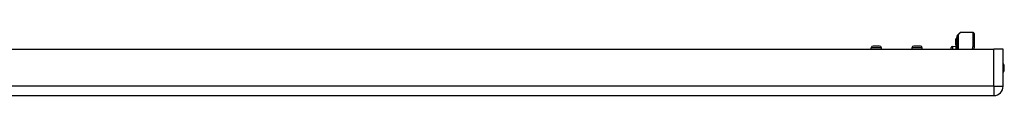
# Model space of a CAD drawing. Header units: inches. Extents: x 6 to 188, y 10 to 101.
# Tile 7 of 140: x 24.47 to 41.48, y 11.42 to 12.51. Entities that reach past the tile are written whole.
import ezdxf

# ---------------------------------------------------------------- set-up
doc = ezdxf.new("R2010")
doc.units = ezdxf.units.IN
doc.header["$MEASUREMENT"] = 0
doc.layers.add('Visible Edges(ANSI)', color=7, linetype='Continuous', lineweight=25)
doc.layers.add('Visible Tangent Edges(ANSI)', color=7, linetype='Continuous', lineweight=25)

msp = doc.modelspace()

# ---------------------------------------------------------------- linework, layer by layer
at = {"layer": 'Visible Edges(ANSI)'}
for p, q in [((40.658, 12.421), (40.658, 12.428)), ((40.658, 12.421), (40.658, 12.338)), ((40.661, 12.223), (40.661, 12.453)), ((40.667, 12.467), (40.706, 12.507)), ((40.937, 12.513), (40.72, 12.513)), ((40.956, 12.493), (40.956, 12.269)), ((39.178, 12.223), (39.178, 12.247)), ((39.21, 12.279), (39.324, 12.279)), ((39.355, 12.223), (39.355, 12.247)), ((39.883, 12.223), (39.883, 12.247)), ((39.914, 12.279), (40.029, 12.279)), ((40.06, 12.223), (40.06, 12.247)), ((40.561, 12.223), (40.561, 12.252)), ((40.58, 12.272), (40.64, 12.275)), ((40.647, 12.405), (40.64, 12.408)), ((40.64, 12.407), (40.64, 12.4)), ((40.64, 12.4), (40.64, 12.322)), ((40.64, 12.322), (40.64, 12.32)), ((40.64, 12.32), (40.64, 12.318)), ((40.64, 12.3), (40.64, 12.318)), ((40.64, 12.3), (40.64, 12.299)), ((40.64, 12.3), (40.64, 12.3)), ((40.64, 12.299), (40.64, 12.223)), ((40.658, 12.223), (40.658, 12.338)), ((40.956, 12.265), (40.948, 12.223)), ((5.7, 12.223), (41.296, 12.223)), ((41.457, 12.223), (41.296, 12.223)), ((41.457, 11.584), (41.457, 12.223)), ((5.7, 11.423), (41.296, 11.423))]:
    msp.add_line(p, q, dxfattribs=at)
for centre, radius, start, end in [((40.662, 12.428), 0.00394, 100.0205, 180), ((40.681, 12.453), 0.0197, 135, 180), ((40.72, 12.493), 0.0197, 90, 135), ((40.937, 12.493), 0.0197, 0, 90), ((39.21, 12.247), 0.0315, 90, 180), ((39.324, 12.247), 0.0315, 0, 90), ((39.914, 12.247), 0.0315, 90, 180), ((40.029, 12.247), 0.0315, 0, 90), ((40.581, 12.252), 0.02, 92.5, 180), ((40.64, 12.407), 0.000394, 70, 180), ((40.65, 12.412), 0.00787, 250, 0), ((40.937, 12.269), 0.0197, 349.0591, 0), ((41.289, 11.9), 0.188, 333.6372, 26.3628), ((41.296, 11.584), 0.161, 270, 0)]:
    msp.add_arc(centre, radius, start, end, dxfattribs=at)
at = {"layer": 'Visible Tangent Edges(ANSI)'}
for p, q in [((40.72, 12.513), (40.681, 12.471)), ((40.681, 12.471), (40.681, 12.223)), ((40.937, 12.279), (40.937, 12.513)), ((39.355, 12.247), (39.178, 12.247)), ((40.06, 12.247), (39.883, 12.247)), ((40.58, 12.272), (40.58, 12.223)), ((40.64, 12.408), (40.64, 12.401)), ((40.64, 12.322), (40.64, 12.401)), ((40.64, 12.401), (40.647, 12.398)), ((40.64, 12.318), (40.647, 12.315)), ((40.64, 12.3), (40.64, 12.3)), ((40.64, 12.299), (40.64, 12.223)), ((40.647, 12.398), (40.647, 12.405)), ((40.647, 12.398), (40.647, 12.315)), ((40.647, 12.223), (40.647, 12.315)), ((40.926, 12.223), (40.937, 12.279)), ((41.296, 11.584), (41.296, 12.223)), ((41.296, 11.584), (5.7, 11.584)), ((41.296, 11.584), (41.296, 11.423)), ((41.296, 11.584), (41.457, 11.584))]:
    msp.add_line(p, q, dxfattribs=at)
at = {"layer": 'Visible Tangent Edges(ANSI)', "flags": 128}
for points in [[(40.64, 12.32), (40.64, 12.32), (40.64, 12.32), (40.64, 12.32), (40.64, 12.32), (40.64, 12.32), (40.64, 12.32), (40.64, 12.32), (40.64, 12.32), (40.64, 12.321), (40.64, 12.321), (40.64, 12.321), (40.64, 12.321), (40.64, 12.321), (40.64, 12.321), (40.64, 12.321), (40.64, 12.321), (40.64, 12.321), (40.64, 12.321), (40.64, 12.322), (40.64, 12.322), (40.64, 12.322), (40.64, 12.322), (40.64, 12.322), (40.64, 12.322)], [(40.64, 12.299), (40.64, 12.299), (40.64, 12.299), (40.64, 12.3), (40.64, 12.3), (40.64, 12.3), (40.64, 12.3), (40.64, 12.3), (40.64, 12.3), (40.64, 12.3), (40.64, 12.3), (40.64, 12.3), (40.64, 12.3), (40.64, 12.3), (40.64, 12.3), (40.64, 12.3), (40.64, 12.3), (40.64, 12.3), (40.64, 12.3), (40.64, 12.3), (40.64, 12.3), (40.64, 12.3), (40.64, 12.3), (40.64, 12.3), (40.64, 12.3)]]:
    msp.add_lwpolyline(points, dxfattribs=at)
at = {"layer": 'Visible Tangent Edges(ANSI)'}
for centre, major_axis, ratio, start_param, end_param in [((40.662, 12.421), (-0.00394, 0), 0.969342, 4.887279, 6.283185), ((40.681, 12.453), (-0.0197, 0), 0.91745, 4.712389, 6.283185), ((40.681, 12.453), (-0.0139, 0.0139), 0.852462, 5.41831, 6.283185), ((40.64, 12.4), (-0.000394, 0), 0.969342, 4.363323, 6.283185), ((40.64, 12.322), (-0.000394, 0), 0.969342, 4.363323, 6.283185), ((40.64, 12.3), (0.000287, 0.00027), 0.557787, 0.659501, 0.995927), ((40.64, 12.299), (-0.000394, 0), 0.836188, 4.363323, 6.283185), ((40.65, 12.406), (0.00787, 0), 0.969342, 4.363323, 6.283185), ((40.65, 12.322), (0.00787, 0), 0.969342, 4.363323, 6.283185), ((40.662, 12.338), (-0.00394, 0), 0.969342, 4.887279, 6.283185), ((40.937, 12.269), (0.0197, 0), 0.533433, 0, 1.570796), ((40.937, 12.269), (0.0193, -0.0037), 0.526442, 0, 1.672214)]:
    msp.add_ellipse(centre, major_axis=major_axis, ratio=ratio, start_param=start_param, end_param=end_param, dxfattribs=at)

doc.saveas('drawing.dxf')
